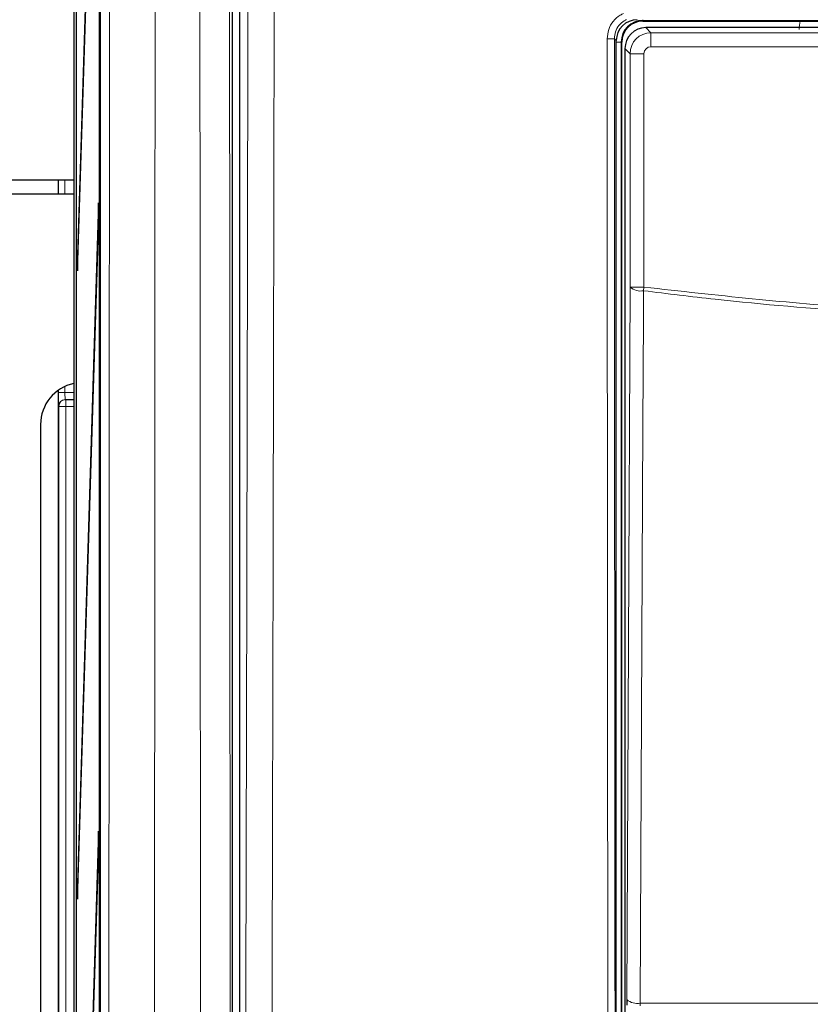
# Model space of a CAD drawing. Header units: millimetres. Extents: x 5 to 418, y 2 to 292.
# Tile 8 of 53: x 55 to 74, y 163 to 187. Entities that reach past the tile are written whole.
import ezdxf

# ---------------------------------------------------------------- set-up
doc = ezdxf.new("R2010")
doc.units = ezdxf.units.MM

msp = doc.modelspace()

# ---------------------------------------------------------------- linework, layer by layer
at = {"color": 7, "linetype": 'Continuous', "lineweight": 25}
for p, q in [((56.8388, 237.877), (56.8388, 138.555)), ((56.2674, 233.0492), (56.2674, 133.0492)), ((56.2753, 133.0492), (56.2753, 233.0492)), ((56.8238, 139.7159), (56.8238, 233.0492)), ((56.8317, 233.0492), (56.8317, 139.7159)), ((56.2086, 232.816), (56.2086, 127.7159)), ((59.9872, 215.3952), (59.9872, 146.0367)), ((56.8002, 197.5087), (56.2951, 181.2578)), ((56.299, 180.8825), (56.8041, 197.1334)), ((60.1663, 191.4275), (60.1663, 146.215)), ((69.7997, 186.8492), (73.5579, 186.8492)), ((76.6604, 186.6933), (69.8722, 186.6933)), ((69.1663, 148.717), (69.1663, 186.3826)), ((69.2997, 148.7159), (69.2997, 186.3492)), ((69.3722, 186.1934), (69.3722, 148.8717)), ((56.2086, 183.0492), (54.4162, 183.0492)), ((55.833, 183.0492), (55.833, 182.7159)), ((56.2086, 182.7159), (54.4162, 182.7159)), ((56.8002, 182.5087), (56.2951, 166.2578)), ((56.8041, 182.1334), (56.8002, 182.5087)), ((56.299, 165.8825), (56.8041, 182.1334)), ((56.2951, 181.2578), (56.299, 180.8825)), ((56.3101, 181.2424), (56.2951, 181.2578)), ((55.833, 178.0314), (55.833, 139.0671)), ((56.0026, 177.8122), (56.0171, 177.8124)), ((56.0171, 177.8124), (56.2086, 177.8158)), ((55.4132, 177.2159), (55.4132, 139.8826)), ((56.8002, 167.5087), (56.2951, 151.2578)), ((56.8041, 167.1334), (56.8002, 167.5087)), ((56.299, 150.8825), (56.8041, 167.1334)), ((56.2951, 166.2578), (56.299, 165.8825)), ((56.3101, 166.2424), (56.2951, 166.2578)), ((69.4148, 163.4844), (69.4144, 163.3533))]:
    msp.add_line(p, q, dxfattribs=at)
at = {"color": 7, "linetype": 'Continuous', "lineweight": 18}
for p, q in [((69.7997, 186.8638), (69.7997, 186.8825)), ((76.7515, 186.8638), (69.7997, 186.8638)), ((69.7997, 186.8638), (69.7997, 186.8492)), ((69.8722, 186.6933), (69.9943, 186.5711)), ((69.9943, 186.2378), (69.9943, 186.5711)), ((69.9943, 186.5711), (76.5382, 186.5711)), ((69.1663, 186.3826), (69.1195, 186.4294)), ((69.2851, 186.3492), (69.1663, 186.3492)), ((69.2851, 186.3492), (69.2851, 148.7159)), ((69.2851, 186.3492), (69.2997, 186.3492)), ((76.3716, 186.2378), (69.9943, 186.2378)), ((69.4944, 186.0712), (69.3722, 186.1934)), ((69.4944, 180.4962), (69.4944, 186.0712)), ((69.8277, 186.0712), (69.4944, 186.0712)), ((69.8277, 186.0712), (69.8277, 180.4962)), ((55.8331, 182.7159), (55.8331, 183.0492)), ((55.9968, 183.0492), (55.9968, 182.7159)), ((69.4944, 180.4962), (69.8277, 180.4962)), ((69.8166, 180.4099), (69.8277, 180.4962)), ((55.8331, 177.9787), (55.8331, 178.0314)), ((55.9968, 177.9787), (55.8331, 177.9787)), ((55.9968, 178.1259), (55.9968, 177.9787)), ((55.9968, 177.9787), (56.2086, 177.9824)), ((56.02, 177.6458), (56.0171, 177.8124)), ((55.8534, 177.6458), (55.8389, 177.6455)), ((55.8534, 139.3693), (55.8534, 177.6458)), ((56.02, 177.6458), (55.8534, 177.6458)), ((56.2086, 177.6491), (56.02, 177.6458)), ((56.02, 177.6458), (56.02, 139.3693)), ((69.7359, 163.3326), (69.7367, 163.3981)), ((69.7367, 163.3981), (90.596, 163.3981))]:
    msp.add_line(p, q, dxfattribs=at)
at = {"color": 7, "linetype": 'Continuous', "lineweight": 18, "flags": 128}
for points in [[(69.4148, 163.4844), (69.4547, 172.0122), (69.4944, 180.4962)], [(69.8166, 180.4099), (69.8136, 179.766), (69.8015, 177.1904), (69.7531, 166.8882), (69.7367, 163.3981)]]:
    msp.add_lwpolyline(points, dxfattribs=at)
at = {"color": 7, "linetype": 'Continuous', "lineweight": 25}
for centre, radius, start, end in [((69.7997, 186.3492), 0.5146, 90, 180), ((69.7997, 186.3492), 0.5, 90, 180), ((56.4122, 177.2172), 0.999, 101.75612, 180.07476)]:
    msp.add_arc(centre, radius, start, end, dxfattribs=at)
at = {"color": 7, "linetype": 'Continuous', "lineweight": 18}
for centre, radius, start, end in [((68.9895, 188.024), 1.5999, 268.48547, 274.66127), ((69.7474, 180.7962), 0.3925, 229.8636, 280.15468), ((56.0056, 177.6456), 0.1667, 91.00426, 180.00462), ((56.0201, 177.6458), 0.1667, 91.00426, 180.00462), ((69.6676, 163.7841), 0.3921, 229.84864, 280.14668)]:
    msp.add_arc(centre, radius, start, end, dxfattribs=at)
at = {"color": 7, "linetype": 'Continuous', "lineweight": 25}
for centre, major_axis, ratio, start_param, end_param in [((69.6664, 186.3825), (-0.3537, 0.3537), 0.9996955, 5.4979394, 7.0684312), ((69.8722, 186.1933), (0.3536, 0.3536), 0.9998985, 0.7855505, 2.3560422), ((55.8389, 177.9789), (0, 0.3334), 0.0174604, 1.5714059, 2.1151193)]:
    msp.add_ellipse(centre, major_axis=major_axis, ratio=ratio, start_param=start_param, end_param=end_param, dxfattribs=at)
at = {"color": 7, "linetype": 'Continuous', "lineweight": 18}
for centre, major_axis, ratio, start_param, end_param in [((74.3682, 186.6474), (0.5909, -0.5909), 0.9972647, 3.684069, 3.9256213), ((69.9944, 186.0711), (0.3536, 0.3536), 0.9998985, 0.7855505, 2.3560422), ((69.9944, 186.0711), (-0.1179, 0.1179), 0.9996955, 5.4979394, 7.0684312), ((56.0055, 177.9789), (0.0029, 0.1667), 0.0523172, 1.5729329, 3.1434246), ((55.8389, 177.9789), (0, 0.3334), 0.0174604, 2.1151193, 3.1418976)]:
    msp.add_ellipse(centre, major_axis=major_axis, ratio=ratio, start_param=start_param, end_param=end_param, dxfattribs=at)
for points, knots in [([(57.0206, 138.7368), (57.0221, 140.0178), (57.028, 145.0408), (57.0371, 153.8108), (57.0466, 165.0493), (57.0542, 176.2933), (57.0575, 183.7922), (57.0591, 187.5418)], [0, 0, 0, 0, 0.07883163, 0.30911085, 0.53941582, 0.76969503, 1, 1, 1, 1]), ([(58.1486, 187.4768), (58.1469, 183.73), (58.1436, 176.236), (58.1361, 164.9932), (58.1265, 153.7486), (58.1175, 144.9689), (58.1116, 139.94), (58.1101, 138.6577)], [0, 0, 0, 0, 0.230063, 0.4601517, 0.6906156, 0.9211052, 1, 1, 1, 1]), ([(59.2506, 145.9678), (59.2468, 149.7086), (59.2392, 157.1907), (59.2282, 171.0261), (59.2233, 181.1246), (59.2203, 187.4768)], [0, 0, 0, 0, 0.2705667, 0.5411635, 1, 1, 1, 1]), ([(59.9287, 187.57), (59.9317, 181.1955), (59.9365, 171.0777), (59.9476, 157.2248), (59.9551, 149.7474), (59.9589, 146.0085)], [0, 0, 0, 0, 0.4598562, 0.7299131, 1, 1, 1, 1]), ([(60.2634, 146.3121), (60.2859, 153.1758), (60.3309, 166.906), (60.3544, 180.6559), (60.3661, 187.5322)], [0, 0, 0, 0, 0.49989972, 1, 1, 1, 1]), ([(60.9931, 187.514), (60.9925, 187.0697), (60.9892, 184.8483), (60.9737, 175.5193), (60.9435, 162.2095), (60.9049, 150.6898), (60.8901, 146.2673)], [0, 0, 0, 0, 0.0322876, 0.1614382, 0.6780666, 1, 1, 1, 1]), ([(68.9472, 186.4247), (68.9546, 186.4998), (68.9692, 186.6502), (69.0845, 186.8494), (69.219, 186.9724), (69.312, 187.0192), (69.3381, 187.0323)], [0, 0, 0, 0, 0.2949123, 0.5898446, 0.8848018, 1, 1, 1, 1]), ([(69.4124, 186.8852), (69.3928, 186.8754), (69.3231, 186.8402), (69.2223, 186.748), (69.136, 186.5985), (69.125, 186.4858), (69.1195, 186.4294)], [0, 0, 0, 0, 0.1151457, 0.4100518, 0.7050246, 1, 1, 1, 1]), ([(68.978, 148.626), (68.9779, 148.7368), (68.9772, 149.2912), (68.9746, 151.6198), (68.9648, 160.9364), (68.9545, 172.9816), (68.9489, 183.2572), (68.9472, 186.4247)], [0, 0, 0, 0, 0.0088087, 0.0440433, 0.1849823, 0.7487663, 1, 1, 1, 1]), ([(69.1195, 186.4294), (69.1231, 180.1277), (69.1304, 167.5221), (69.1437, 154.9326), (69.1503, 148.6368)], [0, 0, 0, 0, 0.4999168, 1, 1, 1, 1]), ([(90.516, 180.4099), (88.8057, 180.2214), (85.3851, 179.8444), (81.3618, 179.7279), (77.9003, 179.7612), (74.999, 179.8868), (72.1105, 180.1297), (70.3871, 180.3402), (69.8166, 180.4099)], [0, 0, 0, 0, 0.2486467, 0.497289, 0.5811431, 0.7490357, 0.9169292, 1, 1, 1, 1]), ([(69.8277, 180.4962), (71.5511, 180.306), (75.0051, 179.9247), (80.1964, 179.7826), (85.3758, 179.9294), (88.7929, 180.307), (90.5049, 180.4962)], [0, 0, 0, 0, 0.2508222, 0.5026819, 0.7508343, 1, 1, 1, 1])]:
    msp.add_open_spline(points, degree=3, knots=knots, dxfattribs=at)
at = {"color": 7, "linetype": 'Continuous', "lineweight": 25}
msp.add_open_spline([(73.5579, 186.8492), (73.6414, 186.8491), (73.8082, 186.8487), (74.0172, 186.8466), (74.1655, 186.8442), (74.2548, 186.8422), (74.3105, 186.8412), (74.3415, 186.8408), (74.3621, 186.8407), (74.3842, 186.8408), (74.4313, 186.8412), (74.5542, 186.844), (74.7506, 186.8474), (75.0146, 186.8491), (75.1379, 186.8492), (75.1773, 186.8492)], degree=3, knots=[0, 0, 0, 0, 0.1279845, 0.2556052, 0.3628065, 0.4421849, 0.4757382, 0.4878772, 0.4979054, 0.5079892, 0.5213852, 0.5795548, 0.810063, 0.9393939, 1, 1, 1, 1], dxfattribs=at)

doc.saveas('drawing.dxf')
